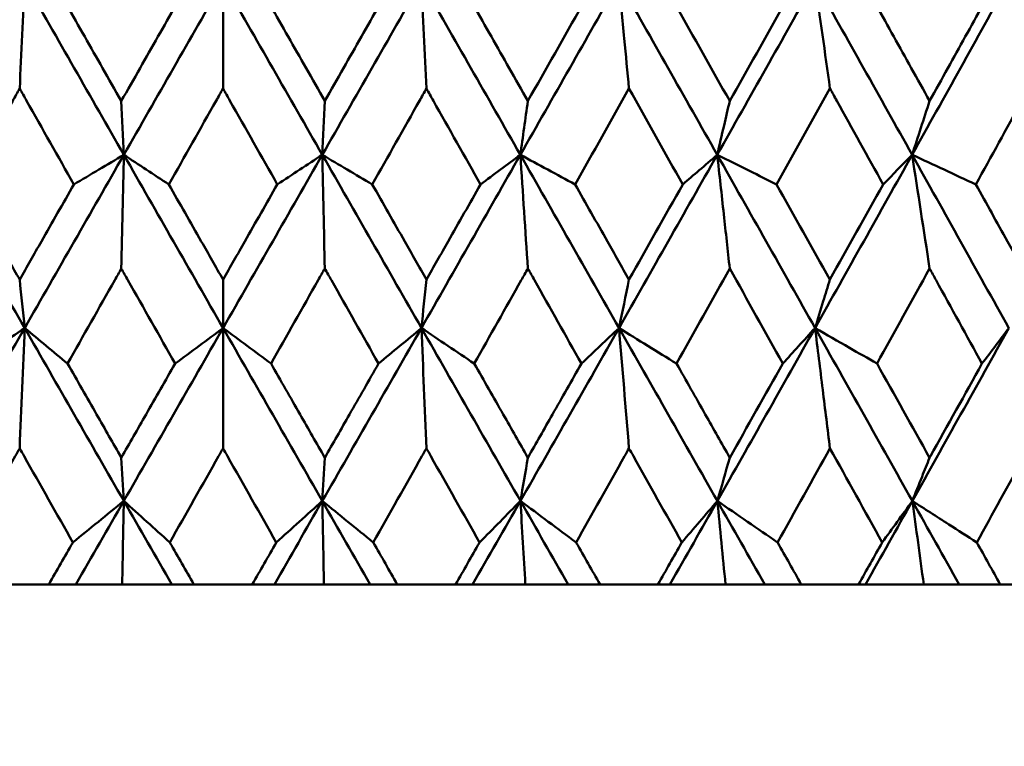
# Model space of a CAD drawing. Header units: millimetres. Extents: x 123 to 2417, y 726 to 3130.
# Tile 232 of 244: x 1653.38 to 1659.46, y 949.31 to 953.8. Entities that reach past the tile are written whole.
import ezdxf

# ---------------------------------------------------------------- set-up
doc = ezdxf.new("R2010")
doc.units = ezdxf.units.MM
doc.header["$LTSCALE"] = 12
doc.layers.add('Widoczne (ISO)', color=7, linetype='Continuous', lineweight=50)

msp = doc.modelspace()

# ---------------------------------------------------------------- linework, layer by layer
at = {"layer": 'Widoczne (ISO)'}
for p, q in [((1654.6385, 954.0373), (1654.6385, 953.376)), ((1654.6385, 951.8968), (1654.6385, 952.1962)), ((1654.6385, 951.8968), (1654.6385, 951.1536)), ((1653.2028, 950.3133), (1653.5627, 950.3133)), ((1653.7295, 950.3133), (1653.5627, 950.3133)), ((1654.0156, 950.3133), (1653.7295, 950.3133)), ((1654.3219, 950.3133), (1654.0156, 950.3133)), ((1654.4582, 950.3133), (1654.3219, 950.3133)), ((1654.4582, 950.3133), (1654.8189, 950.3133)), ((1654.9552, 950.3133), (1654.8189, 950.3133)), ((1655.2615, 950.3133), (1654.9552, 950.3133)), ((1655.5476, 950.3133), (1655.2615, 950.3133)), ((1655.7143, 950.3133), (1655.5476, 950.3133)), ((1655.7143, 950.3133), (1656.0743, 950.3133)), ((1656.1797, 950.3133), (1656.0743, 950.3133)), ((1656.505, 950.3133), (1656.1797, 950.3133)), ((1656.7697, 950.3133), (1656.505, 950.3133)), ((1656.9662, 950.3133), (1656.7697, 950.3133)), ((1656.9662, 950.3133), (1657.324, 950.3133)), ((1657.3981, 950.3133), (1657.324, 950.3133)), ((1657.7412, 950.3133), (1657.3981, 950.3133)), ((1657.9834, 950.3133), (1657.7412, 950.3133)), ((1658.2089, 950.3133), (1657.9834, 950.3133)), ((1658.2089, 950.3133), (1658.5631, 950.3133)), ((1658.6056, 950.3133), (1658.5631, 950.3133)), ((1658.9651, 950.3133), (1658.6056, 950.3133)), ((1659.184, 950.3133), (1658.9651, 950.3133)), ((1659.4375, 950.3133), (1659.184, 950.3133)), ((1659.4375, 950.3133), (1659.7868, 950.3133))]:
    msp.add_line(p, q, dxfattribs=at)
msp.add_circle((1654.6385, 990.3133), 50, dxfattribs=at)
for points in [[(1653.4139, 954.0373), (1653.2101, 953.6805), (1653.0064, 953.3235), (1652.8029, 952.9666)], [(1653.4139, 954.0373), (1653.4034, 953.8175), (1653.3931, 953.597), (1653.3827, 953.376)], [(1653.4139, 954.0373), (1653.6176, 953.6805), (1653.8216, 953.3235), (1654.0258, 952.9666)], [(1654.6385, 954.0373), (1654.4344, 953.6805), (1654.2301, 953.3235), (1654.0258, 952.9666)], [(1654.6385, 954.0373), (1654.8427, 953.6805), (1655.047, 953.3235), (1655.2512, 952.9666)], [(1655.8632, 954.0373), (1655.6595, 953.6805), (1655.4555, 953.3235), (1655.2512, 952.9666)], [(1655.8632, 954.0373), (1656.067, 953.6805), (1656.2707, 953.3235), (1656.4742, 952.9666)], [(1655.8632, 954.0373), (1655.8736, 953.8175), (1655.884, 953.597), (1655.8943, 953.376)], [(1657.083, 954.0373), (1656.8805, 953.6805), (1656.6776, 953.3235), (1656.4742, 952.9666)], [(1657.083, 954.0373), (1657.2857, 953.6805), (1657.488, 953.3235), (1657.6899, 952.9666)], [(1658.2932, 954.0373), (1658.0928, 953.6805), (1657.8917, 953.3235), (1657.6899, 952.9666)], [(1658.2932, 954.0373), (1658.4939, 953.6805), (1658.694, 953.3235), (1658.8936, 952.9666)], [(1658.3862, 953.376), (1658.3553, 953.597), (1658.3243, 953.8175), (1658.2932, 954.0373)], [(1659.4889, 954.0373), (1659.2913, 953.6805), (1659.0929, 953.3235), (1658.8936, 952.9666)], [(1656.5207, 953.299), (1656.6326, 953.4964), (1656.7443, 953.6938), (1656.8559, 953.8912)], [(1657.4339, 953.8912), (1657.5451, 953.6938), (1657.6562, 953.4964), (1657.7672, 953.299)], [(1657.7672, 953.299), (1657.8782, 953.4964), (1657.989, 953.6938), (1658.0996, 953.8912)], [(1657.1452, 953.376), (1657.0345, 953.1786), (1656.9236, 952.9811), (1656.8127, 952.7837)], [(1657.477, 952.7837), (1657.3665, 952.9811), (1657.2559, 953.1786), (1657.1452, 953.376)], [(1658.3862, 953.376), (1658.2765, 953.1786), (1658.1667, 952.9811), (1658.0567, 952.7837)], [(1654.0258, 952.9666), (1654.0207, 953.0772), (1654.0155, 953.188), (1654.0103, 953.299)], [(1655.2512, 952.9666), (1655.2564, 953.0772), (1655.2616, 953.188), (1655.2667, 953.299)], [(1656.4742, 952.9666), (1656.4897, 953.0772), (1656.5052, 953.188), (1656.5207, 953.299)], [(1659.0014, 953.299), (1658.9655, 953.188), (1658.9296, 953.0772), (1658.8936, 952.9666)], [(1652.8029, 952.9666), (1653.006, 952.6099), (1653.2096, 952.2533), (1653.4136, 951.8968)], [(1654.0258, 952.9666), (1653.8217, 952.6099), (1653.6176, 952.2533), (1653.4136, 951.8968)], [(1653.7171, 952.7837), (1653.82, 952.8447), (1653.923, 952.9056), (1654.0258, 952.9666)], [(1654.0258, 952.9666), (1654.0206, 952.7332), (1654.0155, 952.4992), (1654.0103, 952.2646)], [(1654.3037, 952.7837), (1654.211, 952.8447), (1654.1184, 952.9056), (1654.0258, 952.9666)], [(1654.0258, 952.9666), (1654.2299, 952.6099), (1654.4341, 952.2533), (1654.6385, 951.8968)], [(1655.2512, 952.9666), (1655.0472, 952.6099), (1654.8429, 952.2533), (1654.6385, 951.8968)], [(1654.9734, 952.7837), (1655.066, 952.8447), (1655.1586, 952.9056), (1655.2512, 952.9666)], [(1655.56, 952.7837), (1655.457, 952.8447), (1655.3541, 952.9056), (1655.2512, 952.9666)], [(1655.2512, 952.9666), (1655.4553, 952.6099), (1655.6594, 952.2533), (1655.8635, 951.8968)], [(1655.2512, 952.9666), (1655.2564, 952.7332), (1655.2616, 952.4992), (1655.2667, 952.2646)], [(1656.4742, 952.9666), (1656.271, 952.6099), (1656.0674, 952.2533), (1655.8635, 951.8968)], [(1656.2283, 952.7837), (1656.3103, 952.8447), (1656.3923, 952.9056), (1656.4742, 952.9666)], [(1656.8127, 952.7837), (1656.6998, 952.8447), (1656.587, 952.9056), (1656.4742, 952.9666)], [(1656.4742, 952.9666), (1656.6776, 952.6099), (1656.8807, 952.2533), (1657.0836, 951.8968)], [(1656.4742, 952.9666), (1656.4898, 952.7332), (1656.5053, 952.4992), (1656.5207, 952.2646)], [(1657.6899, 952.9666), (1657.4884, 952.6099), (1657.2863, 952.2533), (1657.0836, 951.8968)], [(1657.6899, 952.9666), (1657.8917, 952.6099), (1658.0931, 952.2533), (1658.2941, 951.8968)], [(1658.8936, 952.9666), (1658.6946, 952.6099), (1658.4947, 952.2533), (1658.2941, 951.8968)], [(1658.8936, 952.9666), (1658.834, 952.9056), (1658.7743, 952.8447), (1658.7145, 952.7837)], [(1658.8936, 952.9666), (1659.0248, 952.9056), (1659.1561, 952.8447), (1659.2873, 952.7837)], [(1658.8936, 952.9666), (1659.0931, 952.6099), (1659.2919, 952.2533), (1659.4901, 951.8968)], [(1659.0014, 952.2646), (1658.9657, 952.4992), (1658.9297, 952.7332), (1658.8936, 952.9666)], [(1657.1452, 952.1962), (1657.256, 952.392), (1657.3666, 952.5879), (1657.477, 952.7837)], [(1658.0567, 952.7837), (1658.1667, 952.5879), (1658.2765, 952.392), (1658.3862, 952.1962)], [(1658.3862, 952.1962), (1658.4958, 952.392), (1658.6053, 952.5879), (1658.7145, 952.7837)], [(1657.7672, 952.2646), (1657.6579, 952.0688), (1657.5484, 951.873), (1657.4388, 951.6772)], [(1658.0948, 951.6772), (1657.9858, 951.873), (1657.8766, 952.0688), (1657.7672, 952.2646)], [(1659.0014, 952.2646), (1658.8934, 952.0688), (1658.7851, 951.873), (1658.6767, 951.6772)], [(1653.4136, 951.8968), (1653.4033, 951.9965), (1653.393, 952.0963), (1653.3827, 952.1962)], [(1655.8635, 951.8968), (1655.8738, 951.9965), (1655.8841, 952.0963), (1655.8943, 952.1962)], [(1657.0836, 951.8968), (1657.1042, 951.9965), (1657.1247, 952.0963), (1657.1452, 952.1962)], [(1653.4136, 951.8968), (1653.2097, 951.5406), (1653.006, 951.1845), (1652.8023, 950.8287)], [(1653.0873, 951.6772), (1653.1961, 951.7504), (1653.3049, 951.8236), (1653.4136, 951.8968)], [(1653.4136, 951.8968), (1653.4032, 951.6497), (1653.3929, 951.4019), (1653.3827, 951.1536)], [(1653.6785, 951.6772), (1653.5901, 951.7504), (1653.5018, 951.8236), (1653.4136, 951.8968)], [(1653.4136, 951.8968), (1653.6173, 951.5406), (1653.8213, 951.1845), (1654.0257, 950.8287)], [(1654.6385, 951.8968), (1654.4344, 951.5406), (1654.23, 951.1845), (1654.0257, 950.8287)], [(1654.3424, 951.6772), (1654.4411, 951.7504), (1654.5399, 951.8236), (1654.6385, 951.8968)], [(1654.9347, 951.6772), (1654.8359, 951.7504), (1654.7372, 951.8236), (1654.6385, 951.8968)], [(1654.6385, 951.8968), (1654.8427, 951.5406), (1655.047, 951.1845), (1655.2514, 950.8287)], [(1655.8635, 951.8968), (1655.6598, 951.5406), (1655.4557, 951.1845), (1655.2514, 950.8287)], [(1655.5986, 951.6772), (1655.687, 951.7504), (1655.7753, 951.8236), (1655.8635, 951.8968)], [(1656.1898, 951.6772), (1656.081, 951.7504), (1655.9722, 951.8236), (1655.8635, 951.8968)], [(1655.8635, 951.8968), (1656.0673, 951.5406), (1656.2711, 951.1845), (1656.4748, 950.8287)], [(1655.8635, 951.8968), (1655.8738, 951.6497), (1655.8841, 951.4019), (1655.8943, 951.1536)], [(1657.0836, 951.8968), (1656.8812, 951.5406), (1656.6782, 951.1845), (1656.4748, 950.8287)], [(1656.8511, 951.6772), (1656.9287, 951.7504), (1657.0062, 951.8236), (1657.0836, 951.8968)], [(1657.4388, 951.6772), (1657.3203, 951.7504), (1657.2019, 951.8236), (1657.0836, 951.8968)], [(1657.0836, 951.8968), (1657.2863, 951.5406), (1657.4887, 951.1845), (1657.6908, 950.8287)], [(1657.0836, 951.8968), (1657.1043, 951.6497), (1657.1248, 951.4019), (1657.1452, 951.1536)], [(1658.2941, 951.8968), (1658.0937, 951.5406), (1657.8926, 951.1845), (1657.6908, 950.8287)], [(1658.2941, 951.8968), (1658.4948, 951.5406), (1658.6951, 951.1845), (1658.8949, 950.8287)], [(1659.4901, 951.8968), (1659.2926, 951.5406), (1659.0942, 951.1845), (1658.8949, 950.8287)], [(1659.4901, 951.8968), (1659.4351, 951.8236), (1659.3801, 951.7504), (1659.3249, 951.6772)], [(1657.7672, 951.0959), (1657.8766, 951.2896), (1657.9858, 951.4834), (1658.0948, 951.6772)], [(1658.6767, 951.6772), (1658.7851, 951.4834), (1658.8933, 951.2896), (1659.0014, 951.0959)], [(1654.0257, 950.8287), (1654.0205, 950.9176), (1654.0154, 951.0067), (1654.0103, 951.0959)], [(1655.2514, 950.8287), (1655.2565, 950.9176), (1655.2616, 951.0067), (1655.2667, 951.0959)], [(1656.4748, 950.8287), (1656.4901, 950.9176), (1656.5054, 951.0067), (1656.5207, 951.0959)], [(1657.6908, 950.8287), (1657.7163, 950.9176), (1657.7418, 951.0067), (1657.7672, 951.0959)], [(1658.3862, 951.1536), (1658.2785, 950.9599), (1658.1707, 950.7662), (1658.0626, 950.5725)], [(1658.7087, 950.5725), (1658.6013, 950.7662), (1658.4938, 950.9599), (1658.3862, 951.1536)], [(1653.7111, 950.5725), (1653.816, 950.6579), (1653.9209, 950.7433), (1654.0257, 950.8287)], [(1654.0257, 950.8287), (1653.9269, 950.6568), (1653.8282, 950.485), (1653.7295, 950.3133)], [(1654.0257, 950.8287), (1654.0223, 950.6572), (1654.0189, 950.4854), (1654.0156, 950.3133)], [(1654.3097, 950.5725), (1654.2149, 950.6579), (1654.1203, 950.7433), (1654.0257, 950.8287)], [(1654.0257, 950.8287), (1654.1243, 950.6568), (1654.2231, 950.485), (1654.3219, 950.3133)], [(1655.2514, 950.8287), (1655.1527, 950.6568), (1655.054, 950.485), (1654.9552, 950.3133)], [(1654.9674, 950.5725), (1655.0621, 950.6579), (1655.1568, 950.7433), (1655.2514, 950.8287)], [(1655.566, 950.5725), (1655.4611, 950.6579), (1655.3562, 950.7433), (1655.2514, 950.8287)], [(1655.2514, 950.8287), (1655.3501, 950.6568), (1655.4489, 950.485), (1655.5476, 950.3133)], [(1655.2514, 950.8287), (1655.2548, 950.6572), (1655.2582, 950.4854), (1655.2615, 950.3133)], [(1656.4748, 950.8287), (1656.3765, 950.6568), (1656.2781, 950.485), (1656.1797, 950.3133)], [(1656.2224, 950.5725), (1656.3066, 950.6579), (1656.3907, 950.7433), (1656.4748, 950.8287)], [(1656.8186, 950.5725), (1656.7039, 950.6579), (1656.5893, 950.7433), (1656.4748, 950.8287)], [(1656.4748, 950.8287), (1656.5731, 950.6568), (1656.6714, 950.485), (1656.7697, 950.3133)], [(1656.4748, 950.8287), (1656.4849, 950.6572), (1656.495, 950.4854), (1656.505, 950.3133)], [(1657.6908, 950.8287), (1657.5934, 950.6568), (1657.4958, 950.485), (1657.3981, 950.3133)], [(1657.4711, 950.5725), (1657.5444, 950.6579), (1657.6177, 950.7433), (1657.6908, 950.8287)], [(1658.0626, 950.5725), (1657.9386, 950.6579), (1657.8147, 950.7433), (1657.6908, 950.8287)], [(1657.6908, 950.8287), (1657.7885, 950.6568), (1657.886, 950.485), (1657.9834, 950.3133)], [(1657.6908, 950.8287), (1657.7077, 950.6572), (1657.7245, 950.4854), (1657.7412, 950.3133)], [(1658.8949, 950.8287), (1658.7986, 950.6568), (1658.7022, 950.485), (1658.6056, 950.3133)], [(1658.8949, 950.8287), (1658.9184, 950.6572), (1658.9418, 950.4854), (1658.9651, 950.3133)], [(1658.8949, 950.8287), (1658.9914, 950.6568), (1659.0877, 950.485), (1659.184, 950.3133)], [(1658.5631, 950.3133), (1658.6117, 950.3997), (1658.6602, 950.4861), (1658.7087, 950.5725)], [(1659.2931, 950.5725), (1659.3413, 950.4861), (1659.3894, 950.3997), (1659.4375, 950.3133)]]:
    msp.add_open_spline(points, degree=3, dxfattribs=at)
for points, knots in [([(1657.083, 954.0373), (1657.0941, 953.9198), (1657.1052, 953.8021), (1657.126, 953.5816), (1657.1356, 953.4789), (1657.1452, 953.376)], [-0.08760316, -0.08760316, -0.08760316, -0.08760316, -0.04340686, -0.04340686, -0.00492606, -0.00492606, -0.00492606, -0.00492606]), ([(1653.6736, 953.8912), (1653.7473, 953.7614), (1653.821, 953.6317), (1653.9333, 953.4344), (1653.9718, 953.3667), (1654.0103, 953.299)], [0.01681985, 0.01681985, 0.01681985, 0.01681985, 0.06159108, 0.06159108, 0.08495433, 0.08495433, 0.08495433, 0.08495433]), ([(1654.0103, 953.299), (1654.0488, 953.3667), (1654.0873, 953.4343), (1654.1996, 953.6317), (1654.2734, 953.7614), (1654.3473, 953.8912)], [0.03825175, 0.03825175, 0.03825175, 0.03825175, 0.06160817, 0.06160817, 0.10638617, 0.10638617, 0.10638617, 0.10638617]), ([(1654.9298, 953.8912), (1655.0036, 953.7614), (1655.0774, 953.6317), (1655.1897, 953.4344), (1655.2282, 953.3667), (1655.2667, 953.299)], [0.01681985, 0.01681985, 0.01681985, 0.01681985, 0.06159108, 0.06159108, 0.08495433, 0.08495433, 0.08495433, 0.08495433]), ([(1655.2667, 953.299), (1655.3053, 953.3667), (1655.3437, 953.4343), (1655.456, 953.6317), (1655.5298, 953.7614), (1655.6035, 953.8912)], [0.03825175, 0.03825175, 0.03825175, 0.03825175, 0.06160817, 0.06160817, 0.10638617, 0.10638617, 0.10638617, 0.10638617]), ([(1656.1849, 953.8912), (1656.2585, 953.7614), (1656.3321, 953.6317), (1656.444, 953.4344), (1656.4823, 953.3667), (1656.5207, 953.299)], [0.01681985, 0.01681985, 0.01681985, 0.01681985, 0.06159108, 0.06159108, 0.08495433, 0.08495433, 0.08495433, 0.08495433]), ([(1658.6719, 953.8912), (1658.7442, 953.7614), (1658.8164, 953.6317), (1658.9262, 953.4344), (1658.9638, 953.3667), (1659.0014, 953.299)], [0.01681985, 0.01681985, 0.01681985, 0.01681985, 0.06159108, 0.06159108, 0.08495433, 0.08495433, 0.08495433, 0.08495433]), ([(1659.0014, 953.299), (1659.039, 953.3667), (1659.0766, 953.4343), (1659.1861, 953.6317), (1659.2579, 953.7614), (1659.3297, 953.8912)], [0.03825175, 0.03825175, 0.03825175, 0.03825175, 0.06160817, 0.06160817, 0.10638617, 0.10638617, 0.10638617, 0.10638617]), ([(1653.3827, 953.376), (1653.3685, 953.3508), (1653.3543, 953.3257), (1653.2429, 953.1282), (1653.1458, 952.956), (1653.0487, 952.7837)], [0.07597559, 0.07597559, 0.07597559, 0.07597559, 0.08464777, 0.08464777, 0.14401425, 0.14401425, 0.14401425, 0.14401425]), ([(1653.7171, 952.7837), (1653.6198, 952.9559), (1653.5226, 953.1281), (1653.4112, 953.3255), (1653.397, 953.3508), (1653.3827, 953.376)], [0.02530969, 0.02530969, 0.02530969, 0.02530969, 0.08465152, 0.08465152, 0.09334823, 0.09334823, 0.09334823, 0.09334823]), ([(1654.6385, 953.376), (1654.6243, 953.3508), (1654.6101, 953.3257), (1654.4985, 953.1282), (1654.4011, 952.956), (1654.3037, 952.7837)], [0.07597559, 0.07597559, 0.07597559, 0.07597559, 0.08464777, 0.08464777, 0.14401425, 0.14401425, 0.14401425, 0.14401425]), ([(1654.9734, 952.7837), (1654.876, 952.9559), (1654.7787, 953.1281), (1654.6671, 953.3255), (1654.6528, 953.3508), (1654.6385, 953.376)], [0.02530969, 0.02530969, 0.02530969, 0.02530969, 0.08465152, 0.08465152, 0.09334823, 0.09334823, 0.09334823, 0.09334823]), ([(1655.8943, 953.376), (1655.8801, 953.3508), (1655.8659, 953.3257), (1655.7545, 953.1282), (1655.6573, 952.956), (1655.56, 952.7837)], [0.07597559, 0.07597559, 0.07597559, 0.07597559, 0.08464777, 0.08464777, 0.14401425, 0.14401425, 0.14401425, 0.14401425]), ([(1656.2283, 952.7837), (1656.1313, 952.9559), (1656.0342, 953.1281), (1655.9228, 953.3255), (1655.9086, 953.3508), (1655.8943, 953.376)], [0.02530969, 0.02530969, 0.02530969, 0.02530969, 0.08465152, 0.08465152, 0.09334823, 0.09334823, 0.09334823, 0.09334823]), ([(1658.7145, 952.7837), (1658.6192, 952.9559), (1658.5238, 953.1281), (1658.4142, 953.3255), (1658.4002, 953.3508), (1658.3862, 953.376)], [0.02530969, 0.02530969, 0.02530969, 0.02530969, 0.08465152, 0.08465152, 0.09334823, 0.09334823, 0.09334823, 0.09334823]), ([(1659.6123, 953.376), (1659.5986, 953.3508), (1659.5848, 953.3257), (1659.4766, 953.1282), (1659.382, 952.956), (1659.2873, 952.7837)], [0.07597559, 0.07597559, 0.07597559, 0.07597559, 0.08464777, 0.08464777, 0.14401425, 0.14401425, 0.14401425, 0.14401425]), ([(1657.6899, 952.9666), (1657.7039, 953.0267), (1657.7179, 953.0868), (1657.7437, 953.1976), (1657.7555, 953.2483), (1657.7672, 953.299)], [-0.06447654, -0.06447654, -0.06447654, -0.06447654, -0.03215198, -0.03215198, -0.0049344, -0.0049344, -0.0049344, -0.0049344]), ([(1657.477, 952.7837), (1657.5108, 952.8127), (1657.5446, 952.8417), (1657.6156, 952.9027), (1657.6528, 952.9347), (1657.6899, 952.9666)], [-0.06012341, -0.06012341, -0.06012341, -0.06012341, -0.03150269, -0.03150269, 0, 0, 0, 0]), ([(1658.0567, 952.7837), (1658.0012, 952.8114), (1657.9456, 952.8391), (1657.8233, 952.9001), (1657.7566, 952.9333), (1657.6899, 952.9666)], [-0.06012341, -0.06012341, -0.06012341, -0.06012341, -0.03280224, -0.03280224, 0, 0, 0, 0]), ([(1657.6899, 952.9666), (1657.7035, 952.8443), (1657.7171, 952.7217), (1657.7428, 952.4877), (1657.755, 952.3762), (1657.7672, 952.2646)], [-0.08911773, -0.08911773, -0.08911773, -0.08911773, -0.04412443, -0.04412443, -0.00327768, -0.00327768, -0.00327768, -0.00327768]), ([(1653.0487, 952.7837), (1653.1154, 952.6663), (1653.1821, 952.549), (1653.2934, 952.3532), (1653.3381, 952.2747), (1653.3827, 952.1962)], [0.02104899, 0.02104899, 0.02104899, 0.02104899, 0.0615671, 0.0615671, 0.08866561, 0.08866561, 0.08866561, 0.08866561]), ([(1653.3827, 952.1962), (1653.4274, 952.2747), (1653.472, 952.3531), (1653.5835, 952.549), (1653.6503, 952.6663), (1653.7171, 952.7837)], [0.03448054, 0.03448054, 0.03448054, 0.03448054, 0.06157222, 0.06157222, 0.10209717, 0.10209717, 0.10209717, 0.10209717]), ([(1654.3037, 952.7837), (1654.3706, 952.6663), (1654.4374, 952.549), (1654.549, 952.3532), (1654.5938, 952.2747), (1654.6385, 952.1962)], [0.02104899, 0.02104899, 0.02104899, 0.02104899, 0.0615671, 0.0615671, 0.08866561, 0.08866561, 0.08866561, 0.08866561]), ([(1654.6385, 952.1962), (1654.6833, 952.2747), (1654.728, 952.3531), (1654.8396, 952.549), (1654.9065, 952.6663), (1654.9734, 952.7837)], [0.03448054, 0.03448054, 0.03448054, 0.03448054, 0.06157222, 0.06157222, 0.10209717, 0.10209717, 0.10209717, 0.10209717]), ([(1655.56, 952.7837), (1655.6268, 952.6663), (1655.6936, 952.549), (1655.805, 952.3532), (1655.8497, 952.2747), (1655.8943, 952.1962)], [0.02104899, 0.02104899, 0.02104899, 0.02104899, 0.0615671, 0.0615671, 0.08866561, 0.08866561, 0.08866561, 0.08866561]), ([(1655.8943, 952.1962), (1655.939, 952.2747), (1655.9836, 952.3531), (1656.095, 952.549), (1656.1617, 952.6663), (1656.2283, 952.7837)], [0.03448054, 0.03448054, 0.03448054, 0.03448054, 0.06157222, 0.06157222, 0.10209717, 0.10209717, 0.10209717, 0.10209717]), ([(1656.8127, 952.7837), (1656.8791, 952.6663), (1656.9456, 952.549), (1657.0564, 952.3532), (1657.1008, 952.2747), (1657.1452, 952.1962)], [0.02104899, 0.02104899, 0.02104899, 0.02104899, 0.0615671, 0.0615671, 0.08866561, 0.08866561, 0.08866561, 0.08866561]), ([(1659.2873, 952.7837), (1659.3524, 952.6663), (1659.4173, 952.549), (1659.5256, 952.3532), (1659.569, 952.2747), (1659.6123, 952.1962)], [0.02104899, 0.02104899, 0.02104899, 0.02104899, 0.0615671, 0.0615671, 0.08866561, 0.08866561, 0.08866561, 0.08866561]), ([(1654.0103, 952.2646), (1653.9967, 952.2404), (1653.983, 952.2162), (1653.8724, 952.0204), (1653.7754, 951.8488), (1653.6785, 951.6772)], [0.0806421, 0.0806421, 0.0806421, 0.0806421, 0.08897282, 0.08897282, 0.14811965, 0.14811965, 0.14811965, 0.14811965]), ([(1654.3424, 951.6772), (1654.2454, 951.8487), (1654.1484, 952.0202), (1654.0377, 952.216), (1654.024, 952.2403), (1654.0103, 952.2646)], [0.02983351, 0.02983351, 0.02983351, 0.02983351, 0.0889495, 0.0889495, 0.09731113, 0.09731113, 0.09731113, 0.09731113]), ([(1655.2667, 952.2646), (1655.2531, 952.2404), (1655.2394, 952.2162), (1655.1288, 952.0204), (1655.0318, 951.8488), (1654.9347, 951.6772)], [0.0806421, 0.0806421, 0.0806421, 0.0806421, 0.08897282, 0.08897282, 0.14811965, 0.14811965, 0.14811965, 0.14811965]), ([(1655.5986, 951.6772), (1655.5017, 951.8487), (1655.4048, 952.0202), (1655.2942, 952.216), (1655.2805, 952.2403), (1655.2667, 952.2646)], [0.02983351, 0.02983351, 0.02983351, 0.02983351, 0.0889495, 0.0889495, 0.09731113, 0.09731113, 0.09731113, 0.09731113]), ([(1656.5207, 952.2646), (1656.5071, 952.2404), (1656.4935, 952.2162), (1656.3833, 952.0204), (1656.2866, 951.8488), (1656.1898, 951.6772)], [0.0806421, 0.0806421, 0.0806421, 0.0806421, 0.08897282, 0.08897282, 0.14811965, 0.14811965, 0.14811965, 0.14811965]), ([(1656.8511, 951.6772), (1656.7547, 951.8487), (1656.6582, 952.0202), (1656.548, 952.216), (1656.5344, 952.2403), (1656.5207, 952.2646)], [0.02983351, 0.02983351, 0.02983351, 0.02983351, 0.0889495, 0.0889495, 0.09731113, 0.09731113, 0.09731113, 0.09731113]), ([(1659.3249, 951.6772), (1659.2306, 951.8487), (1659.1362, 952.0202), (1659.0282, 952.216), (1659.0148, 952.2403), (1659.0014, 952.2646)], [0.02983351, 0.02983351, 0.02983351, 0.02983351, 0.0889495, 0.0889495, 0.09731113, 0.09731113, 0.09731113, 0.09731113]), ([(1658.2941, 951.8968), (1658.311, 951.9518), (1658.328, 952.0069), (1658.3587, 952.1067), (1658.3724, 952.1515), (1658.3862, 952.1962)], [-0.06338447, -0.06338447, -0.06338447, -0.06338447, -0.03162065, -0.03162065, -0.00583996, -0.00583996, -0.00583996, -0.00583996]), ([(1658.0948, 951.6772), (1658.1272, 951.7128), (1658.1595, 951.7485), (1658.226, 951.8217), (1658.26, 951.8592), (1658.2941, 951.8968)], [-0.06125494, -0.06125494, -0.06125494, -0.06125494, -0.03143371, -0.03143371, 0, 0, 0, 0]), ([(1658.2941, 951.8968), (1658.3099, 951.7698), (1658.3258, 951.6428), (1658.3564, 951.395), (1658.3713, 951.2744), (1658.3862, 951.1536)], [-0.09056733, -0.09056733, -0.09056733, -0.09056733, -0.04480809, -0.04480809, -0.00147498, -0.00147498, -0.00147498, -0.00147498]), ([(1658.6767, 951.6772), (1658.6199, 951.7098), (1658.5631, 951.7424), (1658.4356, 951.8156), (1658.3648, 951.8562), (1658.2941, 951.8968)], [-0.06125493, -0.06125493, -0.06125493, -0.06125493, -0.03398684, -0.03398684, 0, 0, 0, 0]), ([(1653.6785, 951.6772), (1653.7383, 951.5723), (1653.7981, 951.4675), (1653.9087, 951.2737), (1653.9595, 951.1848), (1654.0103, 951.0959)], [0.02528165, 0.02528165, 0.02528165, 0.02528165, 0.06150593, 0.06150593, 0.09223152, 0.09223152, 0.09223152, 0.09223152]), ([(1654.0103, 951.0959), (1654.0611, 951.1848), (1654.1119, 951.2737), (1654.2226, 951.4674), (1654.2825, 951.5723), (1654.3424, 951.6772)], [0.03078053, 0.03078053, 0.03078053, 0.03078053, 0.06149921, 0.06149921, 0.09773041, 0.09773041, 0.09773041, 0.09773041]), ([(1654.9347, 951.6772), (1654.9946, 951.5723), (1655.0544, 951.4675), (1655.1651, 951.2737), (1655.2159, 951.1848), (1655.2667, 951.0959)], [0.02528165, 0.02528165, 0.02528165, 0.02528165, 0.06150593, 0.06150593, 0.09223152, 0.09223152, 0.09223152, 0.09223152]), ([(1655.2667, 951.0959), (1655.3176, 951.1848), (1655.3683, 951.2737), (1655.479, 951.4674), (1655.5388, 951.5723), (1655.5986, 951.6772)], [0.03078053, 0.03078053, 0.03078053, 0.03078053, 0.06149921, 0.06149921, 0.09773041, 0.09773041, 0.09773041, 0.09773041]), ([(1656.1898, 951.6772), (1656.2495, 951.5723), (1656.3092, 951.4675), (1656.4195, 951.2737), (1656.4701, 951.1848), (1656.5207, 951.0959)], [0.02528165, 0.02528165, 0.02528165, 0.02528165, 0.06150593, 0.06150593, 0.09223152, 0.09223152, 0.09223152, 0.09223152]), ([(1656.5207, 951.0959), (1656.5713, 951.1848), (1656.6219, 951.2737), (1656.732, 951.4674), (1656.7916, 951.5723), (1656.8511, 951.6772)], [0.03078053, 0.03078053, 0.03078053, 0.03078053, 0.06149921, 0.06149921, 0.09773041, 0.09773041, 0.09773041, 0.09773041]), ([(1657.4388, 951.6772), (1657.498, 951.5723), (1657.5573, 951.4675), (1657.6668, 951.2737), (1657.717, 951.1848), (1657.7672, 951.0959)], [0.02528165, 0.02528165, 0.02528165, 0.02528165, 0.06150593, 0.06150593, 0.09223152, 0.09223152, 0.09223152, 0.09223152]), ([(1659.0014, 951.0959), (1659.003, 951.0988), (1659.0046, 951.1017), (1659.1127, 951.2954), (1659.219, 951.4863), (1659.3249, 951.6772)], [0.09017531, 0.09017531, 0.09017531, 0.09017531, 0.09118146, 0.09118146, 0.1571245, 0.1571245, 0.1571245, 0.1571245]), ([(1653.3827, 951.1536), (1653.3736, 951.1373), (1653.3644, 951.1211), (1653.255, 950.9274), (1653.1548, 950.75), (1653.0547, 950.5725)], [0.0853813, 0.0853813, 0.0853813, 0.0853813, 0.09097809, 0.09097809, 0.15214536, 0.15214536, 0.15214536, 0.15214536]), ([(1653.7111, 950.5725), (1653.6108, 950.7498), (1653.5106, 950.9272), (1653.4012, 951.1209), (1653.392, 951.1372), (1653.3827, 951.1536)], [0.0297954, 0.0297954, 0.0297954, 0.0297954, 0.09092493, 0.09092493, 0.09655955, 0.09655955, 0.09655955, 0.09655955]), ([(1654.6385, 951.1536), (1654.6293, 951.1373), (1654.6202, 951.1211), (1654.5106, 950.9274), (1654.4101, 950.75), (1654.3097, 950.5725)], [0.0853813, 0.0853813, 0.0853813, 0.0853813, 0.09097809, 0.09097809, 0.15214536, 0.15214536, 0.15214536, 0.15214536]), ([(1654.9674, 950.5725), (1654.867, 950.7498), (1654.7666, 950.9272), (1654.657, 951.1209), (1654.6478, 951.1372), (1654.6385, 951.1536)], [0.0297954, 0.0297954, 0.0297954, 0.0297954, 0.09092493, 0.09092493, 0.09655955, 0.09655955, 0.09655955, 0.09655955]), ([(1655.8943, 951.1536), (1655.8852, 951.1373), (1655.876, 951.1211), (1655.7666, 950.9274), (1655.6663, 950.75), (1655.566, 950.5725)], [0.0853813, 0.0853813, 0.0853813, 0.0853813, 0.09097809, 0.09097809, 0.15214536, 0.15214536, 0.15214536, 0.15214536]), ([(1656.2224, 950.5725), (1656.1223, 950.7498), (1656.0222, 950.9272), (1655.9128, 951.1209), (1655.9036, 951.1372), (1655.8943, 951.1536)], [0.0297954, 0.0297954, 0.0297954, 0.0297954, 0.09092493, 0.09092493, 0.09655955, 0.09655955, 0.09655955, 0.09655955]), ([(1657.1452, 951.1536), (1657.1361, 951.1373), (1657.127, 951.1211), (1657.0182, 950.9274), (1656.9185, 950.75), (1656.8186, 950.5725)], [0.0853813, 0.0853813, 0.0853813, 0.0853813, 0.09097809, 0.09097809, 0.15214536, 0.15214536, 0.15214536, 0.15214536]), ([(1657.4711, 950.5725), (1657.3717, 950.7498), (1657.2723, 950.9272), (1657.1636, 951.1209), (1657.1544, 951.1372), (1657.1452, 951.1536)], [0.0297954, 0.0297954, 0.0297954, 0.0297954, 0.09092493, 0.09092493, 0.09655955, 0.09655955, 0.09655955, 0.09655955]), ([(1658.8949, 950.8287), (1658.9148, 950.8786), (1658.9347, 950.9286), (1658.9703, 951.0176), (1658.9858, 951.0567), (1659.0014, 951.0959)], [-0.06235468, -0.06235468, -0.06235468, -0.06235468, -0.03111888, -0.03111888, -0.00669659, -0.00669659, -0.00669659, -0.00669659]), ([(1659.6123, 951.1536), (1659.6034, 951.1373), (1659.5945, 951.1211), (1659.4883, 950.9274), (1659.3908, 950.75), (1659.2931, 950.5725)], [0.0853813, 0.0853813, 0.0853813, 0.0853813, 0.09097809, 0.09097809, 0.15214536, 0.15214536, 0.15214536, 0.15214536]), ([(1658.7087, 950.5725), (1658.7396, 950.615), (1658.7705, 950.6576), (1658.8326, 950.7429), (1658.8638, 950.7858), (1658.8949, 950.8287)], [-0.06256958, -0.06256958, -0.06256958, -0.06256958, -0.03142458, -0.03142458, 0, 0, 0, 0]), ([(1659.2931, 950.5725), (1659.2353, 950.6098), (1659.1774, 950.647), (1659.0446, 950.7324), (1658.9698, 950.7805), (1658.8949, 950.8287)], [-0.06256956, -0.06256956, -0.06256956, -0.06256956, -0.03530088, -0.03530088, 0, 0, 0, 0]), ([(1653.5627, 950.3133), (1653.6119, 950.3991), (1653.661, 950.485), (1653.7105, 950.5715), (1653.7108, 950.572), (1653.7111, 950.5725)], [0, 0, 0, 0, 0.02969567, 0.02969567, 0.02988021, 0.02988021, 0.02988021, 0.02988021]), ([(1654.3097, 950.5725), (1654.31, 950.572), (1654.3103, 950.5715), (1654.3598, 950.485), (1654.409, 950.3991), (1654.4582, 950.3133)], [0.02951568, 0.02951568, 0.02951568, 0.02951568, 0.02969929, 0.02969929, 0.05939589, 0.05939589, 0.05939589, 0.05939589]), ([(1654.8189, 950.3133), (1654.8681, 950.3991), (1654.9173, 950.485), (1654.9668, 950.5715), (1654.9671, 950.572), (1654.9674, 950.5725)], [0, 0, 0, 0, 0.02969567, 0.02969567, 0.02988021, 0.02988021, 0.02988021, 0.02988021]), ([(1655.566, 950.5725), (1655.5663, 950.572), (1655.5666, 950.5715), (1655.616, 950.485), (1655.6652, 950.3991), (1655.7143, 950.3133)], [0.02951568, 0.02951568, 0.02951568, 0.02951568, 0.02969929, 0.02969929, 0.05939589, 0.05939589, 0.05939589, 0.05939589]), ([(1656.0743, 950.3133), (1656.1234, 950.3991), (1656.1724, 950.485), (1656.2218, 950.5715), (1656.2221, 950.572), (1656.2224, 950.5725)], [0, 0, 0, 0, 0.02969567, 0.02969567, 0.02988021, 0.02988021, 0.02988021, 0.02988021]), ([(1656.8186, 950.5725), (1656.8189, 950.572), (1656.8192, 950.5715), (1656.8684, 950.485), (1656.9173, 950.3991), (1656.9662, 950.3133)], [0.02951568, 0.02951568, 0.02951568, 0.02951568, 0.02969929, 0.02969929, 0.05939589, 0.05939589, 0.05939589, 0.05939589]), ([(1657.324, 950.3133), (1657.3728, 950.3991), (1657.4215, 950.485), (1657.4705, 950.5715), (1657.4708, 950.572), (1657.4711, 950.5725)], [0, 0, 0, 0, 0.02969567, 0.02969567, 0.02988021, 0.02988021, 0.02988021, 0.02988021]), ([(1658.0626, 950.5725), (1658.0629, 950.572), (1658.0632, 950.5715), (1658.112, 950.485), (1658.1604, 950.3991), (1658.2089, 950.3133)], [0.02951568, 0.02951568, 0.02951568, 0.02951568, 0.02969929, 0.02969929, 0.05939589, 0.05939589, 0.05939589, 0.05939589])]:
    msp.add_open_spline(points, degree=3, knots=knots, dxfattribs=at)

doc.saveas('drawing.dxf')
